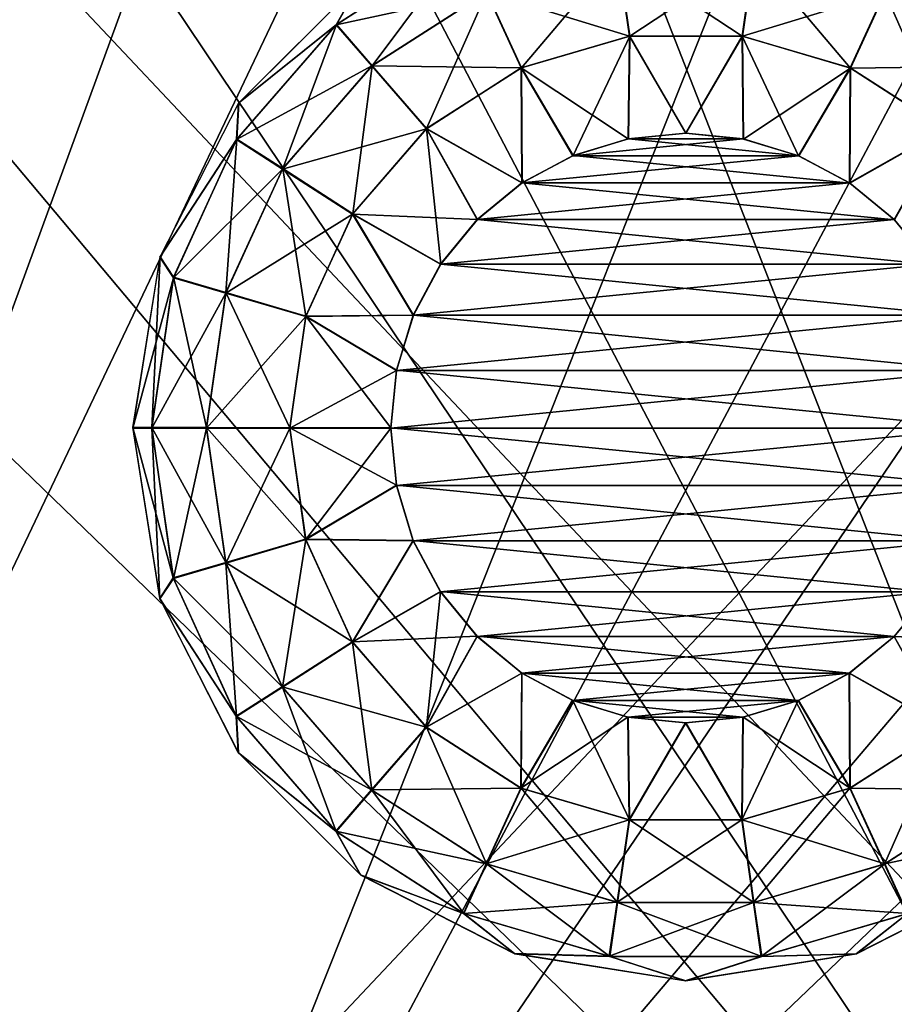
# Model space of a CAD drawing. Header units: millimetres. Extents: x -38 to 38, y -25 to 64.3.
# Tile 12 of 18: x -4.5 to 1.4, y 18.6 to 25.3. Entities that reach past the tile are written whole.
import ezdxf

# ---------------------------------------------------------------- set-up
doc = ezdxf.new("R2010")
doc.units = ezdxf.units.MM
doc.header["$LTSCALE"] = 41.718519
for name, color, linetype in [('3', 7, 'CONTINUOUS'), ('34', 7, 'CONTINUOUS'), ('35', 7, 'CONTINUOUS'), ('36', 7, 'CONTINUOUS'), ('37', 7, 'CONTINUOUS'), ('38', 7, 'CONTINUOUS'), ('39', 7, 'CONTINUOUS'), ('40', 7, 'CONTINUOUS'), ('41', 7, 'CONTINUOUS'), ('42', 7, 'CONTINUOUS'), ('43', 7, 'CONTINUOUS'), ('6', 7, 'CONTINUOUS')]:
    doc.layers.add(name, color=color, linetype=linetype)

msp = doc.modelspace()

# ---------------------------------------------------------------- linework, layer by layer
at = {"layer": '3', "color": 32, "linetype": 'Continuous', "true_color": 0xd1691f}
for points in [[(-8.9443, 30.5, 19), (-8.9443, 11.5, 19), (8.9443, 30.5, 19), (-8.9443, 30.5, 19)], [(-8.9443, 11.5, 19), (8.9443, 11.5, 19), (8.9443, 30.5, 19), (-8.9443, 11.5, 19)]]:
    msp.add_3dface(points, dxfattribs=at)
at = {"layer": '34', "linetype": 'Continuous'}
for points in [[(-1.3301, 28.3507, 20.5), (36.8245, 37.0244, 20.5), (4.461, 13.5502, 20.5), (-1.3301, 28.3507, 20.5)], [(-7.3427, 15.7115, 20.5), (-1.3301, 28.3507, 20.5), (4.461, 13.5502, 20.5), (-7.3427, 15.7115, 20.5)], [(-2.9556, 27.7215, 20.5), (-1.3301, 28.3507, 20.5), (-7.3427, 15.7115, 20.5), (-2.9556, 27.7215, 20.5)], [(-4.3317, 26.6517, 20.5), (-2.9556, 27.7215, 20.5), (-7.3427, 15.7115, 20.5), (-4.3317, 26.6517, 20.5)], [(-5.3422, 25.2314, 20.5), (-4.3317, 26.6517, 20.5), (-7.3427, 15.7115, 20.5), (-5.3422, 25.2314, 20.5)]]:
    msp.add_3dface(points, dxfattribs=at)
at = {"layer": '35', "linetype": 'Continuous'}
for points in [[(-1.3301, 28.3507, 20.8), (4.461, 13.5502, 20.8), (36.8245, 37.0244, 20.8), (-1.3301, 28.3507, 20.8)], [(-2.9556, 27.7215, 20.8), (4.461, 13.5502, 20.8), (-1.3301, 28.3507, 20.8), (-2.9556, 27.7215, 20.8)], [(-4.3317, 26.6517, 20.8), (4.461, 13.5502, 20.8), (-2.9556, 27.7215, 20.8), (-4.3317, 26.6517, 20.8)], [(-5.3422, 25.2314, 20.8), (4.461, 13.5502, 20.8), (-4.3317, 26.6517, 20.8), (-5.3422, 25.2314, 20.8)], [(-5.9019, 23.5806, 20.8), (4.461, 13.5502, 20.8), (-5.3422, 25.2314, 20.8), (-5.9019, 23.5806, 20.8)], [(-7.3427, 15.7115, 20.8), (4.461, 13.5502, 20.8), (-5.9019, 23.5806, 20.8), (-7.3427, 15.7115, 20.8)]]:
    msp.add_3dface(points, dxfattribs=at)
at = {"layer": '36', "linetype": 'Continuous'}
for points in [[(-37.1964, 37.2452, -20.5), (-37.6072, 37.038, -20.5), (-4.5149, 13.5773, -20.5), (-37.1964, 37.2452, -20.5)], [(-36.7362, 37.2464, -20.5), (-37.1964, 37.2452, -20.5), (-4.5149, 13.5773, -20.5), (-36.7362, 37.2464, -20.5)], [(1.3653, 28.3426, -20.5), (-36.7362, 37.2464, -20.5), (-4.5149, 13.5773, -20.5), (1.3653, 28.3426, -20.5)], [(-37.6072, 37.038, -20.5), (-37.516, 35.4389, -20.5), (-4.5149, 13.5773, -20.5), (-37.6072, 37.038, -20.5)], [(7.3016, 15.6673, -20.5), (1.3653, 28.3426, -20.5), (-4.5149, 13.5773, -20.5), (7.3016, 15.6673, -20.5)], [(2.987, 27.7036, -20.5), (1.3653, 28.3426, -20.5), (7.3016, 15.6673, -20.5), (2.987, 27.7036, -20.5)]]:
    msp.add_3dface(points, dxfattribs=at)
at = {"layer": '37', "linetype": 'Continuous'}
for points in [[(-4.5149, 13.5773, -20.8), (-37.516, 35.4389, -20.8), (-36.7362, 37.2464, -20.8), (-4.5149, 13.5773, -20.8)], [(1.3653, 28.3426, -20.8), (-4.5149, 13.5773, -20.8), (-36.7362, 37.2464, -20.8), (1.3653, 28.3426, -20.8)], [(2.987, 27.7036, -20.8), (-4.5149, 13.5773, -20.8), (1.3653, 28.3426, -20.8), (2.987, 27.7036, -20.8)], [(4.3567, 26.6255, -20.8), (-4.5149, 13.5773, -20.8), (2.987, 27.7036, -20.8), (4.3567, 26.6255, -20.8)], [(5.3586, 25.1991, -20.8), (-4.5149, 13.5773, -20.8), (4.3567, 26.6255, -20.8), (5.3586, 25.1991, -20.8)], [(5.9083, 23.545, -20.8), (-4.5149, 13.5773, -20.8), (5.3586, 25.1991, -20.8), (5.9083, 23.545, -20.8)], [(7.3016, 15.6673, -20.8), (-4.5149, 13.5773, -20.8), (5.9083, 23.545, -20.8), (7.3016, 15.6673, -20.8)]]:
    msp.add_3dface(points, dxfattribs=at)
at = {"layer": '38', "linetype": 'Continuous'}
for points in [[(-1.5045, 25.7943, 22.0084), (-2.2042, 25.5338, 21.3), (-2.3716, 25.237, 22.0084), (-1.5045, 25.7943, 22.0084)], [(-1.5045, 25.7943, 22.0084), (-2.3716, 25.237, 22.0084), (-1.3506, 25.4574, 22.6282), (-1.5045, 25.7943, 22.0084)], [(2.1291, 24.9571, 22.6282), (1.5045, 25.7943, 22.0084), (1.3506, 25.4574, 22.6282), (2.1291, 24.9571, 22.6282)], [(-0.4627, 25.7181, 22.6282), (-1.3506, 25.4574, 22.6282), (-0.3823, 25.159, 23.078), (-0.4627, 25.7181, 22.6282)], [(0.3823, 25.159, 23.078), (-0.4627, 25.7181, 22.6282), (-0.3823, 25.159, 23.078), (0.3823, 25.159, 23.078)], [(0.4627, 25.7181, 22.6282), (-0.4627, 25.7181, 22.6282), (0.3823, 25.159, 23.078), (0.4627, 25.7181, 22.6282)], [(1.1159, 24.9436, 23.078), (0.4627, 25.7181, 22.6282), (0.3823, 25.159, 23.078), (1.1159, 24.9436, 23.078)], [(1.3506, 25.4574, 22.6282), (0.4627, 25.7181, 22.6282), (1.1159, 24.9436, 23.078), (1.3506, 25.4574, 22.6282)], [(-2.2042, 25.5338, 21.3), (-3.0338, 24.7042, 21.3), (-2.3716, 25.237, 22.0084), (-2.2042, 25.5338, 21.3)], [(-1.3506, 25.4574, 22.6282), (-2.3716, 25.237, 22.0084), (-2.1291, 24.9571, 22.6282), (-1.3506, 25.4574, 22.6282)], [(-1.3506, 25.4574, 22.6282), (-2.1291, 24.9571, 22.6282), (-1.1159, 24.9436, 23.078), (-1.3506, 25.4574, 22.6282)], [(-0.3823, 25.159, 23.078), (-1.3506, 25.4574, 22.6282), (-1.1159, 24.9436, 23.078), (-0.3823, 25.159, 23.078)], [(1.7592, 24.5302, 23.078), (1.3506, 25.4574, 22.6282), (1.1159, 24.9436, 23.078), (1.7592, 24.5302, 23.078)], [(2.1291, 24.9571, 22.6282), (1.3506, 25.4574, 22.6282), (1.7592, 24.5302, 23.078), (2.1291, 24.9571, 22.6282)], [(-2.3716, 25.237, 22.0084), (-3.0338, 24.7042, 21.3), (-3.0467, 24.458, 22.0084), (-2.3716, 25.237, 22.0084)], [(-2.3716, 25.237, 22.0084), (-3.0467, 24.458, 22.0084), (-2.1291, 24.9571, 22.6282), (-2.3716, 25.237, 22.0084)], [(-0.3823, 25.159, 23.078), (-1.1159, 24.9436, 23.078), (-0.39, 24.4616, 23.3), (-0.3823, 25.159, 23.078)], [(0, 24.5, 23.3), (-0.3823, 25.159, 23.078), (-0.39, 24.4616, 23.3), (0, 24.5, 23.3)], [(0.3823, 25.159, 23.078), (-0.3823, 25.159, 23.078), (0, 24.5, 23.3), (0.3823, 25.159, 23.078)], [(0.39, 24.4616, 23.3), (0.3823, 25.159, 23.078), (0, 24.5, 23.3), (0.39, 24.4616, 23.3)], [(1.1159, 24.9436, 23.078), (0.3823, 25.159, 23.078), (0.7652, 24.3478, 23.3), (1.1159, 24.9436, 23.078)], [(0.7652, 24.3478, 23.3), (0.3823, 25.159, 23.078), (0.39, 24.4616, 23.3), (0.7652, 24.3478, 23.3)], [(-2.1291, 24.9571, 22.6282), (-3.0467, 24.458, 22.0084), (-2.7351, 24.2577, 22.6282), (-2.1291, 24.9571, 22.6282)], [(-2.1291, 24.9571, 22.6282), (-2.7351, 24.2577, 22.6282), (-1.7592, 24.5302, 23.078), (-2.1291, 24.9571, 22.6282)], [(-1.1159, 24.9436, 23.078), (-2.1291, 24.9571, 22.6282), (-1.7592, 24.5302, 23.078), (-1.1159, 24.9436, 23.078)], [(-1.1159, 24.9436, 23.078), (-1.7592, 24.5302, 23.078), (-1.111, 24.163, 23.3), (-1.1159, 24.9436, 23.078)], [(-0.39, 24.4616, 23.3), (-1.1159, 24.9436, 23.078), (-0.7652, 24.3478, 23.3), (-0.39, 24.4616, 23.3)], [(-0.7652, 24.3478, 23.3), (-1.1159, 24.9436, 23.078), (-1.111, 24.163, 23.3), (-0.7652, 24.3478, 23.3)], [(1.111, 24.163, 23.3), (1.1159, 24.9436, 23.078), (0.7652, 24.3478, 23.3), (1.111, 24.163, 23.3)], [(1.7592, 24.5302, 23.078), (1.1159, 24.9436, 23.078), (1.111, 24.163, 23.3), (1.7592, 24.5302, 23.078)], [(-3.0338, 24.7042, 21.3), (-3.5665, 23.6588, 21.3), (-3.0467, 24.458, 22.0084), (-3.0338, 24.7042, 21.3)], [(-1.7592, 24.5302, 23.078), (-2.7351, 24.2577, 22.6282), (-2.2599, 23.9523, 23.078), (-1.7592, 24.5302, 23.078)], [(-1.7592, 24.5302, 23.078), (-2.2599, 23.9523, 23.078), (-1.4142, 23.9142, 23.3), (-1.7592, 24.5302, 23.078)], [(-1.111, 24.163, 23.3), (-1.7592, 24.5302, 23.078), (-1.4142, 23.9142, 23.3), (-1.111, 24.163, 23.3)], [(1.4142, 23.9142, 23.3), (1.7592, 24.5302, 23.078), (1.111, 24.163, 23.3), (1.4142, 23.9142, 23.3)], [(1.663, 23.611, 23.3), (1.7592, 24.5302, 23.078), (1.4142, 23.9142, 23.3), (1.663, 23.611, 23.3)], [(-3.0467, 24.458, 22.0084), (-3.5665, 23.6588, 21.3), (-3.4749, 23.5203, 22.0084), (-3.0467, 24.458, 22.0084)], [(-3.0467, 24.458, 22.0084), (-3.4749, 23.5203, 22.0084), (-2.7351, 24.2577, 22.6282), (-3.0467, 24.458, 22.0084)], [(-2.7351, 24.2577, 22.6282), (-3.4749, 23.5203, 22.0084), (-3.1195, 23.416, 22.6282), (-2.7351, 24.2577, 22.6282)], [(-2.7351, 24.2577, 22.6282), (-3.1195, 23.416, 22.6282), (-2.2599, 23.9523, 23.078), (-2.7351, 24.2577, 22.6282)], [(-2.2599, 23.9523, 23.078), (-3.1195, 23.416, 22.6282), (-2.5775, 23.2568, 23.078), (-2.2599, 23.9523, 23.078)], [(-2.2599, 23.9523, 23.078), (-2.5775, 23.2568, 23.078), (-1.8478, 23.2652, 23.3), (-2.2599, 23.9523, 23.078)], [(-1.4142, 23.9142, 23.3), (-2.2599, 23.9523, 23.078), (-1.663, 23.611, 23.3), (-1.4142, 23.9142, 23.3)], [(-1.663, 23.611, 23.3), (-2.2599, 23.9523, 23.078), (-1.8478, 23.2652, 23.3), (-1.663, 23.611, 23.3)], [(-3.5665, 23.6588, 21.3), (-3.75, 22.5, 21.3), (-3.4749, 23.5203, 22.0084), (-3.5665, 23.6588, 21.3)], [(-3.4749, 23.5203, 22.0084), (-3.75, 22.5, 21.3), (-3.6216, 22.5, 22.0084), (-3.4749, 23.5203, 22.0084)], [(-3.4749, 23.5203, 22.0084), (-3.6216, 22.5, 22.0084), (-3.1195, 23.416, 22.6282), (-3.4749, 23.5203, 22.0084)], [(-3.6216, 22.5, 22.0084), (-3.2512, 22.5, 22.6282), (-3.1195, 23.416, 22.6282), (-3.6216, 22.5, 22.0084)], [(-3.1195, 23.416, 22.6282), (-3.2512, 22.5, 22.6282), (-2.5775, 23.2568, 23.078), (-3.1195, 23.416, 22.6282)], [(-3.2512, 22.5, 22.6282), (-2.6863, 22.5, 23.078), (-2.5775, 23.2568, 23.078), (-3.2512, 22.5, 22.6282)], [(-2.5775, 23.2568, 23.078), (-2.6863, 22.5, 23.078), (-1.9616, 22.89, 23.3), (-2.5775, 23.2568, 23.078)], [(-1.8478, 23.2652, 23.3), (-2.5775, 23.2568, 23.078), (-1.9616, 22.89, 23.3), (-1.8478, 23.2652, 23.3)], [(-2.6863, 22.5, 23.078), (-2, 22.5, 23.3), (-1.9616, 22.89, 23.3), (-2.6863, 22.5, 23.078)]]:
    msp.add_3dface(points, dxfattribs=at)
at = {"layer": '39', "linetype": 'Continuous'}
for points in [[(0.7652, 24.3478, 23.3), (0.39, 24.4616, 23.3), (-0.7652, 24.3478, 23.3), (0.7652, 24.3478, 23.3)], [(0.39, 24.4616, 23.3), (-0.39, 24.4616, 23.3), (-0.7652, 24.3478, 23.3), (0.39, 24.4616, 23.3)], [(0.39, 24.4616, 23.3), (0, 24.5, 23.3), (-0.39, 24.4616, 23.3), (0.39, 24.4616, 23.3)], [(1.111, 24.163, 23.3), (0.7652, 24.3478, 23.3), (-1.111, 24.163, 23.3), (1.111, 24.163, 23.3)], [(0.7652, 24.3478, 23.3), (-0.7652, 24.3478, 23.3), (-1.111, 24.163, 23.3), (0.7652, 24.3478, 23.3)], [(1.4142, 23.9142, 23.3), (1.111, 24.163, 23.3), (-1.4142, 23.9142, 23.3), (1.4142, 23.9142, 23.3)], [(1.111, 24.163, 23.3), (-1.111, 24.163, 23.3), (-1.4142, 23.9142, 23.3), (1.111, 24.163, 23.3)], [(1.663, 23.611, 23.3), (1.4142, 23.9142, 23.3), (-1.663, 23.611, 23.3), (1.663, 23.611, 23.3)], [(1.4142, 23.9142, 23.3), (-1.4142, 23.9142, 23.3), (-1.663, 23.611, 23.3), (1.4142, 23.9142, 23.3)], [(1.663, 23.611, 23.3), (-1.663, 23.611, 23.3), (-1.8478, 23.2652, 23.3), (1.663, 23.611, 23.3)], [(1.8478, 23.2652, 23.3), (1.663, 23.611, 23.3), (-1.8478, 23.2652, 23.3), (1.8478, 23.2652, 23.3)], [(1.9616, 22.89, 23.3), (1.8478, 23.2652, 23.3), (-1.9616, 22.89, 23.3), (1.9616, 22.89, 23.3)], [(1.8478, 23.2652, 23.3), (-1.8478, 23.2652, 23.3), (-1.9616, 22.89, 23.3), (1.8478, 23.2652, 23.3)], [(-2, 22.5, 23.3), (2, 22.5, 23.3), (1.9616, 22.89, 23.3), (-2, 22.5, 23.3)], [(-2, 22.5, 23.3), (1.9616, 22.89, 23.3), (-1.9616, 22.89, 23.3), (-2, 22.5, 23.3)], [(2, 22.5, 23.3), (-2, 22.5, 23.3), (-1.9616, 22.11, 23.3), (2, 22.5, 23.3)], [(1.9616, 22.11, 23.3), (2, 22.5, 23.3), (-1.9616, 22.11, 23.3), (1.9616, 22.11, 23.3)], [(-1.8478, 21.7348, 23.3), (1.9616, 22.11, 23.3), (-1.9616, 22.11, 23.3), (-1.8478, 21.7348, 23.3)], [(1.8478, 21.7348, 23.3), (1.9616, 22.11, 23.3), (-1.8478, 21.7348, 23.3), (1.8478, 21.7348, 23.3)], [(-1.663, 21.389, 23.3), (1.8478, 21.7348, 23.3), (-1.8478, 21.7348, 23.3), (-1.663, 21.389, 23.3)], [(1.663, 21.389, 23.3), (1.8478, 21.7348, 23.3), (-1.663, 21.389, 23.3), (1.663, 21.389, 23.3)], [(-1.4142, 21.0858, 23.3), (1.663, 21.389, 23.3), (-1.663, 21.389, 23.3), (-1.4142, 21.0858, 23.3)], [(1.4142, 21.0858, 23.3), (1.663, 21.389, 23.3), (-1.4142, 21.0858, 23.3), (1.4142, 21.0858, 23.3)], [(-1.111, 20.837, 23.3), (1.4142, 21.0858, 23.3), (-1.4142, 21.0858, 23.3), (-1.111, 20.837, 23.3)], [(1.111, 20.837, 23.3), (1.4142, 21.0858, 23.3), (-1.111, 20.837, 23.3), (1.111, 20.837, 23.3)], [(-0.7652, 20.6522, 23.3), (1.111, 20.837, 23.3), (-1.111, 20.837, 23.3), (-0.7652, 20.6522, 23.3)], [(0.7652, 20.6522, 23.3), (1.111, 20.837, 23.3), (-0.7652, 20.6522, 23.3), (0.7652, 20.6522, 23.3)], [(-0.39, 20.5384, 23.3), (0.7652, 20.6522, 23.3), (-0.7652, 20.6522, 23.3), (-0.39, 20.5384, 23.3)], [(0.39, 20.5384, 23.3), (0.7652, 20.6522, 23.3), (-0.39, 20.5384, 23.3), (0.39, 20.5384, 23.3)], [(0, 20.5, 23.3), (0.39, 20.5384, 23.3), (-0.39, 20.5384, 23.3), (0, 20.5, 23.3)]]:
    msp.add_3dface(points, dxfattribs=at)
at = {"layer": '40', "linetype": 'Continuous'}
for points in [[(-3.6216, 22.5, 22.0084), (-3.75, 22.5, 21.3), (-3.5665, 21.3412, 21.3), (-3.6216, 22.5, 22.0084)], [(-3.4749, 21.4797, 22.0084), (-3.6216, 22.5, 22.0084), (-3.5665, 21.3412, 21.3), (-3.4749, 21.4797, 22.0084)], [(-3.2512, 22.5, 22.6282), (-3.6216, 22.5, 22.0084), (-3.4749, 21.4797, 22.0084), (-3.2512, 22.5, 22.6282)], [(-3.2512, 22.5, 22.6282), (-3.4749, 21.4797, 22.0084), (-3.1195, 21.584, 22.6282), (-3.2512, 22.5, 22.6282)], [(-2.6863, 22.5, 23.078), (-3.2512, 22.5, 22.6282), (-3.1195, 21.584, 22.6282), (-2.6863, 22.5, 23.078)], [(-2.6863, 22.5, 23.078), (-3.1195, 21.584, 22.6282), (-2.5775, 21.7432, 23.078), (-2.6863, 22.5, 23.078)], [(-2, 22.5, 23.3), (-2.6863, 22.5, 23.078), (-2.5775, 21.7432, 23.078), (-2, 22.5, 23.3)], [(-1.9616, 22.11, 23.3), (-2, 22.5, 23.3), (-2.5775, 21.7432, 23.078), (-1.9616, 22.11, 23.3)], [(-1.8478, 21.7348, 23.3), (-1.9616, 22.11, 23.3), (-2.5775, 21.7432, 23.078), (-1.8478, 21.7348, 23.3)], [(-3.1195, 21.584, 22.6282), (-2.7351, 20.7423, 22.6282), (-2.5775, 21.7432, 23.078), (-3.1195, 21.584, 22.6282)], [(-2.5775, 21.7432, 23.078), (-2.7351, 20.7423, 22.6282), (-2.2599, 21.0477, 23.078), (-2.5775, 21.7432, 23.078)], [(-1.8478, 21.7348, 23.3), (-2.5775, 21.7432, 23.078), (-2.2599, 21.0477, 23.078), (-1.8478, 21.7348, 23.3)], [(-1.663, 21.389, 23.3), (-1.8478, 21.7348, 23.3), (-2.2599, 21.0477, 23.078), (-1.663, 21.389, 23.3)], [(-3.4749, 21.4797, 22.0084), (-3.0467, 20.542, 22.0084), (-3.1195, 21.584, 22.6282), (-3.4749, 21.4797, 22.0084)], [(-3.1195, 21.584, 22.6282), (-3.0467, 20.542, 22.0084), (-2.7351, 20.7423, 22.6282), (-3.1195, 21.584, 22.6282)], [(-3.0467, 20.542, 22.0084), (-3.4749, 21.4797, 22.0084), (-3.5665, 21.3412, 21.3), (-3.0467, 20.542, 22.0084)], [(-1.663, 21.389, 23.3), (-2.2599, 21.0477, 23.078), (-1.7592, 20.4698, 23.078), (-1.663, 21.389, 23.3)], [(-1.4142, 21.0858, 23.3), (-1.663, 21.389, 23.3), (-1.7592, 20.4698, 23.078), (-1.4142, 21.0858, 23.3)], [(1.663, 21.389, 23.3), (1.4142, 21.0858, 23.3), (2.2599, 21.0477, 23.078), (1.663, 21.389, 23.3)], [(-3.0338, 20.2958, 21.3), (-3.0467, 20.542, 22.0084), (-3.5665, 21.3412, 21.3), (-3.0338, 20.2958, 21.3)], [(-2.7351, 20.7423, 22.6282), (-2.1291, 20.0429, 22.6282), (-2.2599, 21.0477, 23.078), (-2.7351, 20.7423, 22.6282)], [(-2.2599, 21.0477, 23.078), (-2.1291, 20.0429, 22.6282), (-1.7592, 20.4698, 23.078), (-2.2599, 21.0477, 23.078)], [(-1.111, 20.837, 23.3), (-1.4142, 21.0858, 23.3), (-1.7592, 20.4698, 23.078), (-1.111, 20.837, 23.3)], [(1.4142, 21.0858, 23.3), (1.111, 20.837, 23.3), (1.7592, 20.4698, 23.078), (1.4142, 21.0858, 23.3)], [(1.4142, 21.0858, 23.3), (1.7592, 20.4698, 23.078), (2.2599, 21.0477, 23.078), (1.4142, 21.0858, 23.3)], [(-1.111, 20.837, 23.3), (-1.7592, 20.4698, 23.078), (-1.1159, 20.0564, 23.078), (-1.111, 20.837, 23.3)], [(-0.7652, 20.6522, 23.3), (-1.111, 20.837, 23.3), (-1.1159, 20.0564, 23.078), (-0.7652, 20.6522, 23.3)], [(1.111, 20.837, 23.3), (0.7652, 20.6522, 23.3), (1.1159, 20.0564, 23.078), (1.111, 20.837, 23.3)], [(1.111, 20.837, 23.3), (1.1159, 20.0564, 23.078), (1.7592, 20.4698, 23.078), (1.111, 20.837, 23.3)], [(-3.0467, 20.542, 22.0084), (-2.3716, 19.763, 22.0084), (-2.7351, 20.7423, 22.6282), (-3.0467, 20.542, 22.0084)], [(-2.7351, 20.7423, 22.6282), (-2.3716, 19.763, 22.0084), (-2.1291, 20.0429, 22.6282), (-2.7351, 20.7423, 22.6282)], [(-0.7652, 20.6522, 23.3), (-1.1159, 20.0564, 23.078), (-0.3823, 19.841, 23.078), (-0.7652, 20.6522, 23.3)], [(-0.39, 20.5384, 23.3), (-0.7652, 20.6522, 23.3), (-0.3823, 19.841, 23.078), (-0.39, 20.5384, 23.3)], [(0.7652, 20.6522, 23.3), (0.39, 20.5384, 23.3), (1.1159, 20.0564, 23.078), (0.7652, 20.6522, 23.3)], [(-2.3716, 19.763, 22.0084), (-3.0467, 20.542, 22.0084), (-3.0338, 20.2958, 21.3), (-2.3716, 19.763, 22.0084)], [(0, 20.5, 23.3), (-0.39, 20.5384, 23.3), (-0.3823, 19.841, 23.078), (0, 20.5, 23.3)], [(0.39, 20.5384, 23.3), (0, 20.5, 23.3), (0.3823, 19.841, 23.078), (0.39, 20.5384, 23.3)], [(0.39, 20.5384, 23.3), (0.3823, 19.841, 23.078), (1.1159, 20.0564, 23.078), (0.39, 20.5384, 23.3)], [(-2.1291, 20.0429, 22.6282), (-1.3506, 19.5426, 22.6282), (-1.7592, 20.4698, 23.078), (-2.1291, 20.0429, 22.6282)], [(-1.7592, 20.4698, 23.078), (-1.3506, 19.5426, 22.6282), (-1.1159, 20.0564, 23.078), (-1.7592, 20.4698, 23.078)], [(0, 20.5, 23.3), (-0.3823, 19.841, 23.078), (0.3823, 19.841, 23.078), (0, 20.5, 23.3)], [(1.1159, 20.0564, 23.078), (2.1291, 20.0429, 22.6282), (1.7592, 20.4698, 23.078), (1.1159, 20.0564, 23.078)], [(-2.2042, 19.4662, 21.3), (-2.3716, 19.763, 22.0084), (-3.0338, 20.2958, 21.3), (-2.2042, 19.4662, 21.3)], [(-2.3716, 19.763, 22.0084), (-1.5045, 19.2057, 22.0084), (-2.1291, 20.0429, 22.6282), (-2.3716, 19.763, 22.0084)], [(-2.1291, 20.0429, 22.6282), (-1.5045, 19.2057, 22.0084), (-1.3506, 19.5426, 22.6282), (-2.1291, 20.0429, 22.6282)], [(-1.3506, 19.5426, 22.6282), (-0.4627, 19.2819, 22.6282), (-1.1159, 20.0564, 23.078), (-1.3506, 19.5426, 22.6282)], [(-1.1159, 20.0564, 23.078), (-0.4627, 19.2819, 22.6282), (-0.3823, 19.841, 23.078), (-1.1159, 20.0564, 23.078)], [(0.3823, 19.841, 23.078), (1.3506, 19.5426, 22.6282), (1.1159, 20.0564, 23.078), (0.3823, 19.841, 23.078)], [(1.3506, 19.5426, 22.6282), (2.1291, 20.0429, 22.6282), (1.1159, 20.0564, 23.078), (1.3506, 19.5426, 22.6282)], [(1.3506, 19.5426, 22.6282), (2.3716, 19.763, 22.0084), (2.1291, 20.0429, 22.6282), (1.3506, 19.5426, 22.6282)], [(-0.4627, 19.2819, 22.6282), (0.4627, 19.2819, 22.6282), (-0.3823, 19.841, 23.078), (-0.4627, 19.2819, 22.6282)], [(-0.3823, 19.841, 23.078), (0.4627, 19.2819, 22.6282), (0.3823, 19.841, 23.078), (-0.3823, 19.841, 23.078)], [(0.4627, 19.2819, 22.6282), (1.3506, 19.5426, 22.6282), (0.3823, 19.841, 23.078), (0.4627, 19.2819, 22.6282)], [(-1.5045, 19.2057, 22.0084), (-2.3716, 19.763, 22.0084), (-2.2042, 19.4662, 21.3), (-1.5045, 19.2057, 22.0084)], [(1.5045, 19.2057, 22.0084), (2.3716, 19.763, 22.0084), (1.3506, 19.5426, 22.6282), (1.5045, 19.2057, 22.0084)], [(-1.5045, 19.2057, 22.0084), (-0.5154, 18.9153, 22.0084), (-1.3506, 19.5426, 22.6282), (-1.5045, 19.2057, 22.0084)], [(-1.3506, 19.5426, 22.6282), (-0.5154, 18.9153, 22.0084), (-0.4627, 19.2819, 22.6282), (-1.3506, 19.5426, 22.6282)], [(0.4627, 19.2819, 22.6282), (1.5045, 19.2057, 22.0084), (1.3506, 19.5426, 22.6282), (0.4627, 19.2819, 22.6282)], [(-1.1588, 18.9335, 21.3), (-1.5045, 19.2057, 22.0084), (-2.2042, 19.4662, 21.3), (-1.1588, 18.9335, 21.3)], [(2.2042, 19.4662, 21.3), (1.5045, 19.2057, 22.0084), (1.1588, 18.9335, 21.3), (2.2042, 19.4662, 21.3)], [(-0.5154, 18.9153, 22.0084), (0.5154, 18.9153, 22.0084), (-0.4627, 19.2819, 22.6282), (-0.5154, 18.9153, 22.0084)], [(-0.4627, 19.2819, 22.6282), (0.5154, 18.9153, 22.0084), (0.4627, 19.2819, 22.6282), (-0.4627, 19.2819, 22.6282)], [(0.5154, 18.9153, 22.0084), (1.5045, 19.2057, 22.0084), (0.4627, 19.2819, 22.6282), (0.5154, 18.9153, 22.0084)], [(-0.5154, 18.9153, 22.0084), (-1.5045, 19.2057, 22.0084), (-1.1588, 18.9335, 21.3), (-0.5154, 18.9153, 22.0084)], [(1.5045, 19.2057, 22.0084), (0.5154, 18.9153, 22.0084), (1.1588, 18.9335, 21.3), (1.5045, 19.2057, 22.0084)], [(0, 18.75, 21.3), (-0.5154, 18.9153, 22.0084), (-1.1588, 18.9335, 21.3), (0, 18.75, 21.3)], [(0.5154, 18.9153, 22.0084), (-0.5154, 18.9153, 22.0084), (0, 18.75, 21.3), (0.5154, 18.9153, 22.0084)], [(1.1588, 18.9335, 21.3), (0.5154, 18.9153, 22.0084), (0, 18.75, 21.3), (1.1588, 18.9335, 21.3)]]:
    msp.add_3dface(points, dxfattribs=at)
at = {"layer": '41', "linetype": 'Continuous'}
for points in [[(-3.4758, 21.4827, -21.7084), (-3.75, 22.5032, -21), (-3.6216, 22.5031, -21.7084), (-3.4758, 21.4827, -21.7084)], [(-3.5675, 21.3443, -21), (-3.75, 22.5032, -21), (-3.4758, 21.4827, -21.7084), (-3.5675, 21.3443, -21)], [(-3.4758, 21.4827, -21.7084), (-3.6216, 22.5031, -21.7084), (-3.1203, 21.5867, -22.3282), (-3.4758, 21.4827, -21.7084)], [(-3.6216, 22.5031, -21.7084), (-3.2512, 22.5028, -22.3282), (-3.1203, 21.5867, -22.3282), (-3.6216, 22.5031, -21.7084)], [(-3.1203, 21.5867, -22.3282), (-3.2512, 22.5028, -22.3282), (-2.5782, 21.7454, -22.778), (-3.1203, 21.5867, -22.3282)], [(-3.2512, 22.5028, -22.3282), (-2.6863, 22.5023, -22.778), (-2.5782, 21.7454, -22.778), (-3.2512, 22.5028, -22.3282)], [(-2.5782, 21.7454, -22.778), (-2.6863, 22.5023, -22.778), (-1.9619, 22.1117, -23), (-2.5782, 21.7454, -22.778)], [(-2.6863, 22.5023, -22.778), (-2, 22.5017, -23), (-1.9619, 22.1117, -23), (-2.6863, 22.5023, -22.778)], [(-1.8485, 21.7364, -23), (-2.5782, 21.7454, -22.778), (-1.9619, 22.1117, -23), (-1.8485, 21.7364, -23)], [(-2.2611, 21.0496, -22.778), (-3.1203, 21.5867, -22.3282), (-2.5782, 21.7454, -22.778), (-2.2611, 21.0496, -22.778)], [(-2.2611, 21.0496, -22.778), (-2.5782, 21.7454, -22.778), (-1.8485, 21.7364, -23), (-2.2611, 21.0496, -22.778)], [(-1.6639, 21.3904, -23), (-2.2611, 21.0496, -22.778), (-1.8485, 21.7364, -23), (-1.6639, 21.3904, -23)], [(-2.7366, 20.7446, -22.3282), (-3.4758, 21.4827, -21.7084), (-3.1203, 21.5867, -22.3282), (-2.7366, 20.7446, -22.3282)], [(-2.7366, 20.7446, -22.3282), (-3.1203, 21.5867, -22.3282), (-2.2611, 21.0496, -22.778), (-2.7366, 20.7446, -22.3282)], [(-3.0483, 20.5447, -21.7084), (-3.5675, 21.3443, -21), (-3.4758, 21.4827, -21.7084), (-3.0483, 20.5447, -21.7084)], [(-3.0483, 20.5447, -21.7084), (-3.4758, 21.4827, -21.7084), (-2.7366, 20.7446, -22.3282), (-3.0483, 20.5447, -21.7084)], [(-1.4154, 21.087, -23), (-2.2611, 21.0496, -22.778), (-1.6639, 21.3904, -23), (-1.4154, 21.087, -23)], [(1.662, 21.3875, -23), (1.7574, 20.4683, -22.778), (1.413, 21.0846, -23), (1.662, 21.3875, -23)], [(-3.0357, 20.2984, -21), (-3.5675, 21.3443, -21), (-3.0483, 20.5447, -21.7084), (-3.0357, 20.2984, -21)], [(-1.7609, 20.4713, -22.778), (-2.7366, 20.7446, -22.3282), (-2.2611, 21.0496, -22.778), (-1.7609, 20.4713, -22.778)], [(-1.7609, 20.4713, -22.778), (-2.2611, 21.0496, -22.778), (-1.4154, 21.087, -23), (-1.7609, 20.4713, -22.778)], [(-1.1125, 20.838, -23), (-1.7609, 20.4713, -22.778), (-1.4154, 21.087, -23), (-1.1125, 20.838, -23)], [(1.413, 21.0846, -23), (1.7574, 20.4683, -22.778), (1.1096, 20.8361, -23), (1.413, 21.0846, -23)], [(-1.1181, 20.0574, -22.778), (-1.7609, 20.4713, -22.778), (-1.1125, 20.838, -23), (-1.1181, 20.0574, -22.778)], [(-0.7668, 20.6529, -23), (-1.1181, 20.0574, -22.778), (-1.1125, 20.838, -23), (-0.7668, 20.6529, -23)], [(1.1096, 20.8361, -23), (1.1138, 20.0555, -22.778), (0.7636, 20.6515, -23), (1.1096, 20.8361, -23)], [(1.7574, 20.4683, -22.778), (1.1138, 20.0555, -22.778), (1.1096, 20.8361, -23), (1.7574, 20.4683, -22.778)], [(-2.1312, 20.0447, -22.3282), (-3.0483, 20.5447, -21.7084), (-2.7366, 20.7446, -22.3282), (-2.1312, 20.0447, -22.3282)], [(-2.1312, 20.0447, -22.3282), (-2.7366, 20.7446, -22.3282), (-1.7609, 20.4713, -22.778), (-2.1312, 20.0447, -22.3282)], [(-0.3917, 20.5387, -23), (-1.1181, 20.0574, -22.778), (-0.7668, 20.6529, -23), (-0.3917, 20.5387, -23)], [(1.1138, 20.0555, -22.778), (0.38, 19.8407, -22.778), (0.7636, 20.6515, -23), (1.1138, 20.0555, -22.778)], [(0.7636, 20.6515, -23), (0.38, 19.8407, -22.778), (0.3883, 20.5381, -23), (0.7636, 20.6515, -23)], [(-2.374, 19.765, -21.7084), (-3.0357, 20.2984, -21), (-3.0483, 20.5447, -21.7084), (-2.374, 19.765, -21.7084)], [(-2.374, 19.765, -21.7084), (-3.0483, 20.5447, -21.7084), (-2.1312, 20.0447, -22.3282), (-2.374, 19.765, -21.7084)], [(-0.3846, 19.8413, -22.778), (-1.1181, 20.0574, -22.778), (-0.3917, 20.5387, -23), (-0.3846, 19.8413, -22.778)], [(-0.0017, 20.5, -23), (-0.3846, 19.8413, -22.778), (-0.3917, 20.5387, -23), (-0.0017, 20.5, -23)], [(0.3883, 20.5381, -23), (0.38, 19.8407, -22.778), (-0.0017, 20.5, -23), (0.3883, 20.5381, -23)], [(-1.1181, 20.0574, -22.778), (-2.1312, 20.0447, -22.3282), (-1.7609, 20.4713, -22.778), (-1.1181, 20.0574, -22.778)], [(0.38, 19.8407, -22.778), (-0.3846, 19.8413, -22.778), (-0.0017, 20.5, -23), (0.38, 19.8407, -22.778)], [(1.7574, 20.4683, -22.778), (1.3481, 19.5414, -22.3282), (1.1138, 20.0555, -22.778), (1.7574, 20.4683, -22.778)], [(2.127, 20.0411, -22.3282), (1.3481, 19.5414, -22.3282), (1.7574, 20.4683, -22.778), (2.127, 20.0411, -22.3282)], [(-2.2068, 19.4681, -21), (-3.0357, 20.2984, -21), (-2.374, 19.765, -21.7084), (-2.2068, 19.4681, -21)], [(-1.3532, 19.5438, -22.3282), (-2.374, 19.765, -21.7084), (-2.1312, 20.0447, -22.3282), (-1.3532, 19.5438, -22.3282)], [(-1.3532, 19.5438, -22.3282), (-2.1312, 20.0447, -22.3282), (-1.1181, 20.0574, -22.778), (-1.3532, 19.5438, -22.3282)], [(-0.3846, 19.8413, -22.778), (-1.3532, 19.5438, -22.3282), (-1.1181, 20.0574, -22.778), (-0.3846, 19.8413, -22.778)], [(1.1138, 20.0555, -22.778), (0.4599, 19.2815, -22.3282), (0.38, 19.8407, -22.778), (1.1138, 20.0555, -22.778)], [(1.3481, 19.5414, -22.3282), (0.4599, 19.2815, -22.3282), (1.1138, 20.0555, -22.778), (1.3481, 19.5414, -22.3282)], [(2.127, 20.0411, -22.3282), (1.5016, 19.2044, -21.7084), (1.3481, 19.5414, -22.3282), (2.127, 20.0411, -22.3282)], [(-0.4655, 19.2823, -22.3282), (-1.3532, 19.5438, -22.3282), (-0.3846, 19.8413, -22.778), (-0.4655, 19.2823, -22.3282)], [(0.38, 19.8407, -22.778), (-0.4655, 19.2823, -22.3282), (-0.3846, 19.8413, -22.778), (0.38, 19.8407, -22.778)], [(0.4599, 19.2815, -22.3282), (-0.4655, 19.2823, -22.3282), (0.38, 19.8407, -22.778), (0.4599, 19.2815, -22.3282)], [(-1.5073, 19.207, -21.7084), (-2.2068, 19.4681, -21), (-2.374, 19.765, -21.7084), (-1.5073, 19.207, -21.7084)], [(-1.5073, 19.207, -21.7084), (-2.374, 19.765, -21.7084), (-1.3532, 19.5438, -22.3282), (-1.5073, 19.207, -21.7084)], [(-0.4655, 19.2823, -22.3282), (-1.5073, 19.207, -21.7084), (-1.3532, 19.5438, -22.3282), (-0.4655, 19.2823, -22.3282)], [(1.3481, 19.5414, -22.3282), (0.5123, 18.9148, -21.7084), (0.4599, 19.2815, -22.3282), (1.3481, 19.5414, -22.3282)], [(1.5016, 19.2044, -21.7084), (0.5123, 18.9148, -21.7084), (1.3481, 19.5414, -22.3282), (1.5016, 19.2044, -21.7084)], [(-1.1619, 18.9345, -21), (-2.2068, 19.4681, -21), (-1.5073, 19.207, -21.7084), (-1.1619, 18.9345, -21)], [(2.2016, 19.4643, -21), (1.1557, 18.9325, -21), (1.5016, 19.2044, -21.7084), (2.2016, 19.4643, -21)], [(-0.5185, 18.9157, -21.7084), (-1.5073, 19.207, -21.7084), (-0.4655, 19.2823, -22.3282), (-0.5185, 18.9157, -21.7084)], [(0.4599, 19.2815, -22.3282), (-0.5185, 18.9157, -21.7084), (-0.4655, 19.2823, -22.3282), (0.4599, 19.2815, -22.3282)], [(0.5123, 18.9148, -21.7084), (-0.5185, 18.9157, -21.7084), (0.4599, 19.2815, -22.3282), (0.5123, 18.9148, -21.7084)], [(-0.5185, 18.9157, -21.7084), (-1.1619, 18.9345, -21), (-1.5073, 19.207, -21.7084), (-0.5185, 18.9157, -21.7084)], [(1.5016, 19.2044, -21.7084), (1.1557, 18.9325, -21), (0.5123, 18.9148, -21.7084), (1.5016, 19.2044, -21.7084)], [(-0.0032, 18.75, -21), (-1.1619, 18.9345, -21), (-0.5185, 18.9157, -21.7084), (-0.0032, 18.75, -21)], [(0.5123, 18.9148, -21.7084), (-0.0032, 18.75, -21), (-0.5185, 18.9157, -21.7084), (0.5123, 18.9148, -21.7084)], [(1.1557, 18.9325, -21), (-0.0032, 18.75, -21), (0.5123, 18.9148, -21.7084), (1.1557, 18.9325, -21)]]:
    msp.add_3dface(points, dxfattribs=at)
at = {"layer": '42', "linetype": 'Continuous'}
for points in [[(-0.3883, 24.4619, -23), (0.7668, 24.3471, -23), (-0.7636, 24.3485, -23), (-0.3883, 24.4619, -23)], [(0.0017, 24.5, -23), (0.3917, 24.4613, -23), (-0.3883, 24.4619, -23), (0.0017, 24.5, -23)], [(0.3917, 24.4613, -23), (0.7668, 24.3471, -23), (-0.3883, 24.4619, -23), (0.3917, 24.4613, -23)], [(-0.7636, 24.3485, -23), (1.1125, 24.162, -23), (-1.1096, 24.1639, -23), (-0.7636, 24.3485, -23)], [(0.7668, 24.3471, -23), (1.1125, 24.162, -23), (-0.7636, 24.3485, -23), (0.7668, 24.3471, -23)], [(-1.1096, 24.1639, -23), (1.4154, 23.913, -23), (-1.413, 23.9154, -23), (-1.1096, 24.1639, -23)], [(1.1125, 24.162, -23), (1.4154, 23.913, -23), (-1.1096, 24.1639, -23), (1.1125, 24.162, -23)], [(-1.413, 23.9154, -23), (1.6639, 23.6096, -23), (-1.662, 23.6125, -23), (-1.413, 23.9154, -23)], [(1.4154, 23.913, -23), (1.6639, 23.6096, -23), (-1.413, 23.9154, -23), (1.4154, 23.913, -23)], [(-1.662, 23.6125, -23), (1.8485, 23.2636, -23), (-1.8471, 23.2668, -23), (-1.662, 23.6125, -23)], [(1.6639, 23.6096, -23), (1.8485, 23.2636, -23), (-1.662, 23.6125, -23), (1.6639, 23.6096, -23)], [(-1.8471, 23.2668, -23), (1.9619, 22.8883, -23), (-1.9613, 22.8917, -23), (-1.8471, 23.2668, -23)], [(1.8485, 23.2636, -23), (1.9619, 22.8883, -23), (-1.8471, 23.2668, -23), (1.8485, 23.2636, -23)], [(2, 22.4983, -23), (-2, 22.5017, -23), (-1.9613, 22.8917, -23), (2, 22.4983, -23)], [(1.9619, 22.8883, -23), (2, 22.4983, -23), (-1.9613, 22.8917, -23), (1.9619, 22.8883, -23)], [(-2, 22.5017, -23), (2, 22.4983, -23), (1.9613, 22.1083, -23), (-2, 22.5017, -23)], [(-2, 22.5017, -23), (1.9613, 22.1083, -23), (-1.9619, 22.1117, -23), (-2, 22.5017, -23)], [(1.9613, 22.1083, -23), (1.8471, 21.7332, -23), (-1.9619, 22.1117, -23), (1.9613, 22.1083, -23)], [(1.8471, 21.7332, -23), (-1.8485, 21.7364, -23), (-1.9619, 22.1117, -23), (1.8471, 21.7332, -23)], [(1.662, 21.3875, -23), (-1.6639, 21.3904, -23), (-1.8485, 21.7364, -23), (1.662, 21.3875, -23)], [(1.8471, 21.7332, -23), (1.662, 21.3875, -23), (-1.8485, 21.7364, -23), (1.8471, 21.7332, -23)], [(1.662, 21.3875, -23), (1.413, 21.0846, -23), (-1.6639, 21.3904, -23), (1.662, 21.3875, -23)], [(1.413, 21.0846, -23), (-1.4154, 21.087, -23), (-1.6639, 21.3904, -23), (1.413, 21.0846, -23)], [(1.413, 21.0846, -23), (1.1096, 20.8361, -23), (-1.4154, 21.087, -23), (1.413, 21.0846, -23)], [(1.1096, 20.8361, -23), (-1.1125, 20.838, -23), (-1.4154, 21.087, -23), (1.1096, 20.8361, -23)], [(1.1096, 20.8361, -23), (0.7636, 20.6515, -23), (-1.1125, 20.838, -23), (1.1096, 20.8361, -23)], [(0.7636, 20.6515, -23), (-0.7668, 20.6529, -23), (-1.1125, 20.838, -23), (0.7636, 20.6515, -23)], [(0.7636, 20.6515, -23), (0.3883, 20.5381, -23), (-0.7668, 20.6529, -23), (0.7636, 20.6515, -23)], [(0.3883, 20.5381, -23), (-0.3917, 20.5387, -23), (-0.7668, 20.6529, -23), (0.3883, 20.5381, -23)], [(0.3883, 20.5381, -23), (-0.0017, 20.5, -23), (-0.3917, 20.5387, -23), (0.3883, 20.5381, -23)]]:
    msp.add_3dface(points, dxfattribs=at)
at = {"layer": '43', "linetype": 'Continuous'}
for points in [[(-2.3693, 25.239, -21.7084), (-1.5016, 25.7956, -21.7084), (-2.127, 24.9589, -22.3282), (-2.3693, 25.239, -21.7084)], [(-1.5016, 25.7956, -21.7084), (-2.3693, 25.239, -21.7084), (-2.2016, 25.5357, -21), (-1.5016, 25.7956, -21.7084)], [(-2.127, 24.9589, -22.3282), (-1.5016, 25.7956, -21.7084), (-1.3481, 25.4586, -22.3282), (-2.127, 24.9589, -22.3282)], [(1.5073, 25.793, -21.7084), (2.374, 25.235, -21.7084), (1.3532, 25.4562, -22.3282), (1.5073, 25.793, -21.7084)], [(-1.3481, 25.4586, -22.3282), (-0.4599, 25.7185, -22.3282), (-1.1138, 24.9445, -22.778), (-1.3481, 25.4586, -22.3282)], [(-1.1138, 24.9445, -22.778), (-0.4599, 25.7185, -22.3282), (-0.38, 25.1593, -22.778), (-1.1138, 24.9445, -22.778)], [(-0.4599, 25.7185, -22.3282), (0.4655, 25.7177, -22.3282), (-0.38, 25.1593, -22.778), (-0.4599, 25.7185, -22.3282)], [(-0.38, 25.1593, -22.778), (0.4655, 25.7177, -22.3282), (0.3846, 25.1587, -22.778), (-0.38, 25.1593, -22.778)], [(0.4655, 25.7177, -22.3282), (1.3532, 25.4562, -22.3282), (0.3846, 25.1587, -22.778), (0.4655, 25.7177, -22.3282)], [(-2.2016, 25.5357, -21), (-2.3693, 25.239, -21.7084), (-3.0319, 24.7068, -21), (-2.2016, 25.5357, -21)], [(-2.127, 24.9589, -22.3282), (-1.3481, 25.4586, -22.3282), (-1.7574, 24.5317, -22.778), (-2.127, 24.9589, -22.3282)], [(-1.7574, 24.5317, -22.778), (-1.3481, 25.4586, -22.3282), (-1.1138, 24.9445, -22.778), (-1.7574, 24.5317, -22.778)], [(0.3846, 25.1587, -22.778), (1.3532, 25.4562, -22.3282), (1.1181, 24.9426, -22.778), (0.3846, 25.1587, -22.778)], [(1.3532, 25.4562, -22.3282), (2.1312, 24.9553, -22.3282), (1.1181, 24.9426, -22.778), (1.3532, 25.4562, -22.3282)], [(1.3532, 25.4562, -22.3282), (2.374, 25.235, -21.7084), (2.1312, 24.9553, -22.3282), (1.3532, 25.4562, -22.3282)], [(-2.3693, 25.239, -21.7084), (-3.045, 24.4606, -21.7084), (-3.0319, 24.7068, -21), (-2.3693, 25.239, -21.7084)], [(-3.045, 24.4606, -21.7084), (-2.3693, 25.239, -21.7084), (-2.7336, 24.2601, -22.3282), (-3.045, 24.4606, -21.7084)], [(-2.7336, 24.2601, -22.3282), (-2.3693, 25.239, -21.7084), (-2.127, 24.9589, -22.3282), (-2.7336, 24.2601, -22.3282)], [(-0.7636, 24.3485, -23), (-1.1138, 24.9445, -22.778), (-0.38, 25.1593, -22.778), (-0.7636, 24.3485, -23)], [(-0.3883, 24.4619, -23), (-0.7636, 24.3485, -23), (-0.38, 25.1593, -22.778), (-0.3883, 24.4619, -23)], [(0.0017, 24.5, -23), (-0.3883, 24.4619, -23), (-0.38, 25.1593, -22.778), (0.0017, 24.5, -23)], [(0.0017, 24.5, -23), (-0.38, 25.1593, -22.778), (0.3846, 25.1587, -22.778), (0.0017, 24.5, -23)], [(0.3917, 24.4613, -23), (0.0017, 24.5, -23), (0.3846, 25.1587, -22.778), (0.3917, 24.4613, -23)], [(0.3917, 24.4613, -23), (0.3846, 25.1587, -22.778), (1.1181, 24.9426, -22.778), (0.3917, 24.4613, -23)], [(-2.7336, 24.2601, -22.3282), (-2.127, 24.9589, -22.3282), (-2.2586, 23.9543, -22.778), (-2.7336, 24.2601, -22.3282)], [(-2.2586, 23.9543, -22.778), (-2.127, 24.9589, -22.3282), (-1.7574, 24.5317, -22.778), (-2.2586, 23.9543, -22.778)], [(-1.1096, 24.1639, -23), (-1.7574, 24.5317, -22.778), (-1.1138, 24.9445, -22.778), (-1.1096, 24.1639, -23)], [(-0.7636, 24.3485, -23), (-1.1096, 24.1639, -23), (-1.1138, 24.9445, -22.778), (-0.7636, 24.3485, -23)], [(0.7668, 24.3471, -23), (0.3917, 24.4613, -23), (1.1181, 24.9426, -22.778), (0.7668, 24.3471, -23)], [(1.1125, 24.162, -23), (0.7668, 24.3471, -23), (1.1181, 24.9426, -22.778), (1.1125, 24.162, -23)], [(1.1125, 24.162, -23), (1.1181, 24.9426, -22.778), (1.7609, 24.5287, -22.778), (1.1125, 24.162, -23)], [(1.1181, 24.9426, -22.778), (2.1312, 24.9553, -22.3282), (1.7609, 24.5287, -22.778), (1.1181, 24.9426, -22.778)], [(-3.0319, 24.7068, -21), (-3.045, 24.4606, -21.7084), (-3.5655, 23.6619, -21), (-3.0319, 24.7068, -21)], [(-1.662, 23.6125, -23), (-2.2586, 23.9543, -22.778), (-1.7574, 24.5317, -22.778), (-1.662, 23.6125, -23)], [(-1.413, 23.9154, -23), (-1.662, 23.6125, -23), (-1.7574, 24.5317, -22.778), (-1.413, 23.9154, -23)], [(-1.1096, 24.1639, -23), (-1.413, 23.9154, -23), (-1.7574, 24.5317, -22.778), (-1.1096, 24.1639, -23)], [(1.4154, 23.913, -23), (1.1125, 24.162, -23), (1.7609, 24.5287, -22.778), (1.4154, 23.913, -23)], [(-3.045, 24.4606, -21.7084), (-3.474, 23.5233, -21.7084), (-3.5655, 23.6619, -21), (-3.045, 24.4606, -21.7084)], [(-3.474, 23.5233, -21.7084), (-3.045, 24.4606, -21.7084), (-3.1187, 23.4187, -22.3282), (-3.474, 23.5233, -21.7084)], [(-3.1187, 23.4187, -22.3282), (-3.045, 24.4606, -21.7084), (-2.7336, 24.2601, -22.3282), (-3.1187, 23.4187, -22.3282)], [(-3.1187, 23.4187, -22.3282), (-2.7336, 24.2601, -22.3282), (-2.5769, 23.2591, -22.778), (-3.1187, 23.4187, -22.3282)], [(-2.5769, 23.2591, -22.778), (-2.7336, 24.2601, -22.3282), (-2.2586, 23.9543, -22.778), (-2.5769, 23.2591, -22.778)], [(-1.8471, 23.2668, -23), (-2.5769, 23.2591, -22.778), (-2.2586, 23.9543, -22.778), (-1.8471, 23.2668, -23)], [(-1.662, 23.6125, -23), (-1.8471, 23.2668, -23), (-2.2586, 23.9543, -22.778), (-1.662, 23.6125, -23)], [(-3.6216, 22.5031, -21.7084), (-3.75, 22.5032, -21), (-3.5655, 23.6619, -21), (-3.6216, 22.5031, -21.7084)], [(-3.474, 23.5233, -21.7084), (-3.6216, 22.5031, -21.7084), (-3.5655, 23.6619, -21), (-3.474, 23.5233, -21.7084)], [(-3.2512, 22.5028, -22.3282), (-3.6216, 22.5031, -21.7084), (-3.474, 23.5233, -21.7084), (-3.2512, 22.5028, -22.3282)], [(-3.2512, 22.5028, -22.3282), (-3.474, 23.5233, -21.7084), (-3.1187, 23.4187, -22.3282), (-3.2512, 22.5028, -22.3282)], [(-2.6863, 22.5023, -22.778), (-3.2512, 22.5028, -22.3282), (-3.1187, 23.4187, -22.3282), (-2.6863, 22.5023, -22.778)], [(-2.6863, 22.5023, -22.778), (-3.1187, 23.4187, -22.3282), (-2.5769, 23.2591, -22.778), (-2.6863, 22.5023, -22.778)], [(-2, 22.5017, -23), (-2.6863, 22.5023, -22.778), (-2.5769, 23.2591, -22.778), (-2, 22.5017, -23)], [(-1.8471, 23.2668, -23), (-1.9613, 22.8917, -23), (-2.5769, 23.2591, -22.778), (-1.8471, 23.2668, -23)], [(-1.9613, 22.8917, -23), (-2, 22.5017, -23), (-2.5769, 23.2591, -22.778), (-1.9613, 22.8917, -23)]]:
    msp.add_3dface(points, dxfattribs=at)
at = {"layer": '6', "color": 32, "linetype": 'Continuous', "true_color": 0xd1691f}
for points in [[(-8.9443, 30.5, -19), (8.9443, 30.5, -19), (8.9443, 11.5, -19), (-8.9443, 30.5, -19)], [(-8.9443, 11.5, -19), (-8.9443, 30.5, -19), (8.9443, 11.5, -19), (-8.9443, 11.5, -19)]]:
    msp.add_3dface(points, dxfattribs=at)

doc.saveas('drawing.dxf')
